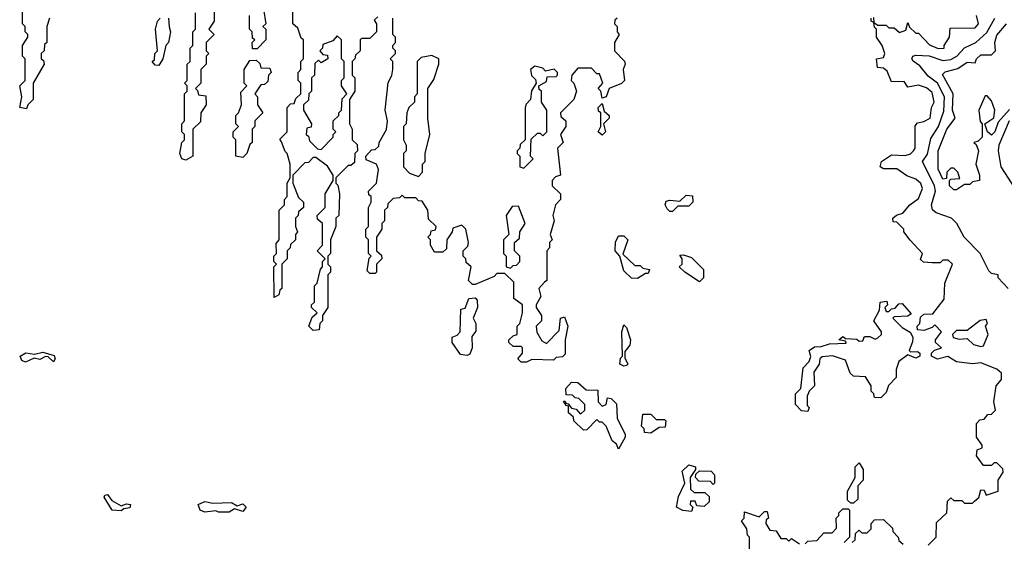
# Model space of a CAD drawing. Extents: x 2737310 to 2869991, y 870230 to 1012730.
# Tile 27 of 256: x 2808850 to 2812492, y 910459 to 912390. Entities that reach past the tile are written whole.
import ezdxf

# ---------------------------------------------------------------- set-up
doc = ezdxf.new("R2010")
doc.units = 0

msp = doc.modelspace()

# ---------------------------------------------------------------- linework, layer by layer
at = {"layer": '0CON02XD'}
for points in [[(2808960, 912395), (2808950, 912365), (2808950, 912305), (2808941.7, 912298.3), (2808940, 912275), (2808930, 912265), (2808930, 912245), (2808938.3, 912238.3), (2808940, 912225), (2808900, 912155), (2808900, 912095), (2808880, 912075), (2808875, 912060), (2808850, 912065), (2808857.5, 912105), (2808850, 912145), (2808870, 912165), (2808870, 912245), (2808860, 912255), (2808860, 912295), (2808880, 912325), (2808880, 912335), (2808870, 912345), (2808870, 912365), (2808860, 912375), (2808860, 912435)], [(2809570, 912425), (2809570, 912385), (2809550, 912355), (2809570, 912335), (2809540, 912305), (2809540, 912275), (2809550, 912265), (2809540, 912255), (2809540, 912225), (2809520, 912205), (2809520, 912155), (2809500, 912135), (2809508.3, 912128.3), (2809511.7, 912111.7), (2809538.3, 912108.3), (2809540, 912075), (2809520, 912045), (2809518.3, 912011.7), (2809490, 911985), (2809490, 911885), (2809465, 911870), (2809450, 911875), (2809442.5, 911895), (2809450, 911935), (2809460, 911945), (2809460, 911965), (2809450, 911975), (2809450, 912005), (2809460, 912015), (2809460, 912115), (2809470, 912125), (2809470, 912145), (2809460, 912155), (2809470, 912165), (2809470, 912225), (2809480, 912235), (2809480, 912285), (2809490, 912295), (2809490, 912345), (2809500, 912355), (2809500, 912415)], [(2809751.7, 912428.3), (2809760, 912375), (2809750, 912365), (2809760, 912355), (2809760, 912315), (2809728.3, 912281.7), (2809711.7, 912281.7), (2809710, 912305), (2809720, 912315), (2809711.7, 912321.7), (2809710, 912345), (2809700, 912355), (2809700, 912405)], [(2810175, 912400), (2810161.7, 912388.3), (2810170, 912375), (2810170, 912345), (2810145, 912320), (2810115, 912320), (2810110, 912315), (2810110, 912275), (2810091.7, 912258.3), (2810090, 912245), (2810080, 912235), (2810080, 912185), (2810090, 912175), (2810090, 912125), (2810070, 912095), (2810070, 912005), (2810080, 911985), (2810080, 911945), (2810098.3, 911928.3), (2810100, 911905), (2810090, 911895), (2810088.3, 911861.7), (2810075, 911850), (2810065, 911850), (2810020, 911805), (2810020, 911785), (2810027, 911777), (2810032.5, 911745), (2810030, 911665), (2810020, 911655), (2810020, 911625), (2810000, 911575), (2810000, 911525), (2809990, 911515), (2809990, 911485), (2810000, 911475), (2810000, 911455), (2809990, 911445), (2809990, 911325), (2809970, 911295), (2809970, 911275), (2809960, 911265), (2809958.3, 911241.7), (2809935, 911240), (2809920, 911255), (2809931.7, 911288.3), (2809950, 911305), (2809930, 911325), (2809930, 911335), (2809940, 911345), (2809940, 911405), (2809950, 911415), (2809963, 911467), (2809970, 911475), (2809970, 911495), (2809980, 911505), (2809950, 911535), (2809970, 911555), (2809970, 911635), (2809951.7, 911651.7), (2809950, 911665), (2809980, 911695), (2809980, 911745), (2810010, 911795), (2810010, 911815), (2809988.3, 911848.3), (2809945, 911880), (2809935, 911880), (2809918.3, 911861.7), (2809905, 911860), (2809860, 911815), (2809860, 911785), (2809881.7, 911731.7), (2809900, 911715), (2809900, 911695), (2809881.7, 911678.3), (2809880, 911665), (2809870, 911655), (2809870, 911625), (2809877.5, 911605), (2809870, 911595), (2809870, 911575), (2809851.7, 911558.3), (2809850, 911545), (2809840, 911535), (2809840, 911505), (2809820, 911485), (2809820, 911395), (2809811.7, 911388.3), (2809808.3, 911371.7), (2809791.7, 911361.7), (2809790, 911475), (2809800, 911485), (2809790, 911495), (2809790, 911515), (2809800, 911525), (2809798.3, 911561.7), (2809810, 911575), (2809810, 911685), (2809830, 911705), (2809830, 911725), (2809840, 911735), (2809840, 911785), (2809850, 911805), (2809850, 911855), (2809840, 911895), (2809831.7, 911901.7), (2809818.3, 911938.3), (2809811.7, 911948.3), (2809840, 911975), (2809840, 912065), (2809851.7, 912078.3), (2809865, 912080), (2809871.7, 912098.3), (2809890, 912115), (2809890, 912155), (2809880, 912165), (2809880, 912195), (2809890, 912205), (2809890, 912235), (2809900, 912245), (2809900, 912315), (2809891.7, 912321.7), (2809878.3, 912358.3), (2809860, 912375), (2809860, 912425)], [(2809400, 912395), (2809403, 912363), (2809407.5, 912345), (2809400, 912305), (2809390, 912295), (2809380, 912245), (2809365, 912220), (2809351.7, 912221.7), (2809340, 912235), (2809348.3, 912241.7), (2809350, 912265), (2809360, 912275), (2809352.5, 912355), (2809360, 912385), (2809370, 912395)], [(2811060, 912395), (2811051.7, 912388.3), (2811050, 912375), (2811060, 912365), (2811060, 912345), (2811067.5, 912335), (2811050, 912305), (2811050, 912275), (2811087, 912237), (2811090, 912225), (2811082.5, 912205), (2811087.5, 912165), (2811076.2, 912153.8), (2811030, 912135), (2811020, 912105), (2811005, 912100), (2811000, 912125), (2810990, 912135), (2811007.5, 912155), (2810995, 912190), (2810985, 912190), (2810965, 912210), (2810915, 912210), (2810892.5, 912185), (2810890, 912165), (2810900, 912155), (2810910, 912125), (2810900, 912095), (2810850, 912045), (2810851.7, 912031.7), (2810870, 912015), (2810870, 911995), (2810850, 911965), (2810860, 911935), (2810840, 911915), (2810850, 911815), (2810831.7, 911808.3), (2810820, 911795), (2810820, 911775), (2810850, 911745), (2810850, 911725), (2810832.5, 911705), (2810822.5, 911665), (2810827.5, 911645), (2810812.5, 911595), (2810820, 911575), (2810810, 911565), (2810810, 911545), (2810800, 911535), (2810800, 911425), (2810791.7, 911418.3), (2810770, 911395), (2810777.5, 911365), (2810760, 911335), (2810760, 911325), (2810780, 911295), (2810780, 911275), (2810760, 911255), (2810763, 911233), (2810781.7, 911201.7), (2810798.3, 911191.7), (2810845, 911240), (2810850, 911285), (2810865, 911290), (2810877.5, 911255), (2810867.5, 911205), (2810867.5, 911152.5), (2810858.3, 911141.7), (2810835, 911140), (2810825, 911130), (2810745, 911132.5), (2810725, 911122.5), (2810705, 911122.5), (2810692.5, 911135), (2810710, 911155), (2810710, 911175), (2810705, 911180), (2810675, 911180), (2810660, 911195), (2810660, 911205), (2810675, 911220), (2810690, 911225), (2810690, 911255), (2810700, 911265), (2810710, 911305), (2810710, 911335), (2810678.3, 911358.3), (2810678.3, 911418.3), (2810645, 911450), (2810615, 911450), (2810605, 911440), (2810535, 911410), (2810525, 911410), (2810510, 911425), (2810520, 911475), (2810501.7, 911491.7), (2810500, 911505), (2810490, 911515), (2810490, 911535), (2810508.3, 911551.7), (2810510, 911565), (2810500, 911615), (2810485, 911630), (2810451.7, 911618.3), (2810450, 911605), (2810430, 911575), (2810428.3, 911541.7), (2810415, 911530), (2810385, 911530), (2810370, 911555), (2810370, 911575), (2810360, 911585), (2810370, 911595), (2810371.7, 911608.3), (2810388.3, 911611.7), (2810390, 911625), (2810361.7, 911651.7), (2810360, 911685), (2810338.3, 911718.3), (2810325, 911720), (2810315, 911730), (2810275, 911730), (2810265, 911740), (2810255, 911730), (2810231.7, 911728.3), (2810211.7, 911708.3), (2810210, 911695), (2810200, 911685), (2810200, 911645), (2810190, 911635), (2810190, 911615), (2810170, 911585), (2810170, 911535), (2810188.3, 911518.3), (2810190, 911505), (2810170, 911485), (2810170, 911455), (2810165, 911450), (2810145, 911450), (2810135, 911460), (2810143, 911507), (2810150, 911515), (2810140, 911525), (2810140, 911575), (2810130, 911585), (2810130, 911615), (2810140, 911625), (2810140, 911695), (2810150, 911715), (2810150, 911735), (2810141.7, 911741.7), (2810140, 911755), (2810170, 911785), (2810177.5, 911835), (2810170, 911855), (2810131.7, 911871.7), (2810130, 911885), (2810151.7, 911908.3), (2810165, 911910), (2810178.3, 911921.7), (2810180, 911935), (2810207, 911983), (2810210, 912015), (2810202.5, 912055), (2810213, 912157)], [(2810213, 912157), (2810227, 912183), (2810230, 912205), (2810230, 912235), (2810220, 912245), (2810240, 912265), (2810240, 912275), (2810230, 912285), (2810230, 912295), (2810240, 912305), (2810240, 912325), (2810230, 912335), (2810230, 912395)], [(2812205, 912137.5), (2812175, 912147.5), (2812135, 912140), (2812121.7, 912161.7), (2812075, 912160), (2812059.3, 912199.3), (2812045, 912210), (2812023.6, 912213.6), (2812020, 912245), (2812045, 912250), (2812050, 912265), (2812040, 912295), (2812020, 912325), (2812020, 912355), (2812011.7, 912361.7), (2812010, 912380), (2812000, 912385), (2812000, 912395)], [(2812008.3, 912398.3), (2812010, 912380), (2812025, 912370), (2812055, 912370), (2812065, 912360), (2812085, 912360), (2812105, 912342.5), (2812128.3, 912351.7), (2812135, 912380), (2812141.7, 912361.7), (2812165, 912340), (2812175, 912340), (2812215, 912297.5), (2812247, 912283), (2812270, 912285), (2812270, 912295), (2812290, 912325), (2812291.7, 912358.3), (2812385, 912360), (2812396.7, 912375), (2812390, 912405)], [(2812506.7, 911395), (2812470, 911435), (2812470, 911445), (2812445, 911450), (2812435, 911460), (2812403.3, 911525), (2812343.3, 911585), (2812316.1, 911636.1), (2812297.5, 911655), (2812240, 911675), (2812226.4, 911686.4), (2812223.3, 911705), (2812238, 911755), (2812234.2, 911775), (2812190, 911865), (2812208.1, 911891.9), (2812220.7, 911950.7), (2812248.6, 911995), (2812268.3, 912051.7), (2812271.4, 912105), (2812245.4, 912155.4), (2812210.7, 912180.7), (2812179.5, 912219.5), (2812155, 912236.7), (2812150, 912245), (2812153.8, 912255), (2812165, 912259.2), (2812214.2, 912255.8), (2812265, 912239.2), (2812295, 912242), (2812316.2, 912255), (2812345, 912286.2), (2812386.7, 912305), (2812427.9, 912342.1), (2812457.5, 912395)], [(2812315, 911760), (2812305, 911760), (2812290, 911775), (2812290, 911795), (2812295, 911800), (2812328.3, 911801.7), (2812320, 911825), (2812305, 911840), (2812295, 911840), (2812280, 911825), (2812278.3, 911801.7), (2812265, 911800), (2812247, 911837), (2812247.5, 911905), (2812280, 911985), (2812310, 912025), (2812300, 912055), (2812303.3, 912115), (2812263.3, 912186.7), (2812273.6, 912196.4), (2812320.7, 912209.3), (2812355, 912232.5), (2812385, 912230), (2812390, 912245), (2812405, 912260), (2812445, 912260), (2812460, 912275), (2812457.5, 912305), (2812465, 912332.5), (2812500, 912375)], [(2809965, 911910), (2810010, 911955), (2810010, 911965), (2810020, 911975), (2810010, 911985), (2810010, 912015), (2810030, 912035), (2810030, 912045), (2810040, 912055), (2810043, 912097), (2810060, 912115), (2810040, 912145), (2810040, 912165), (2810050, 912175), (2810050, 912235), (2810040, 912245), (2810040, 912315), (2810025, 912330), (2810008.3, 912311.7), (2809971.7, 912298.3), (2809970, 912285), (2809960, 912275), (2809971.7, 912261.7), (2809988.3, 912258.3), (2809990, 912245), (2809965, 912230), (2809955, 912240), (2809941.7, 912228.3), (2809940, 912185), (2809930, 912175), (2809930, 912125), (2809920, 912115), (2809918.3, 912091.7), (2809900, 912075), (2809900, 912055), (2809930, 912005), (2809928.3, 911991.7), (2809911.7, 911988.3), (2809910, 911965), (2809918.3, 911958.3), (2809921.7, 911941.7), (2809951.7, 911911.7), (2809965, 911910)], [(2809675, 911880), (2809650, 911885), (2809650, 911945), (2809640, 911955), (2809640, 911975), (2809660, 911995), (2809650, 912005), (2809650, 912035), (2809660, 912045), (2809670, 912075), (2809668.3, 912121.7), (2809690, 912145), (2809680, 912155), (2809680, 912205), (2809701.7, 912238.3), (2809725, 912240), (2809738.3, 912228.3), (2809741.7, 912211.7), (2809775, 912210), (2809780, 912195), (2809770, 912185), (2809768.3, 912161.7), (2809755, 912150), (2809741.7, 912148.3), (2809720, 912115), (2809730, 912105), (2809730, 912075), (2809750, 912045), (2809720, 912015), (2809720, 911995), (2809710, 911985), (2809710, 911935), (2809701.7, 911928.3), (2809690, 911895), (2809675, 911880)], [(2810325, 911810), (2810340, 911825), (2810340, 911855), (2810350, 911865), (2810350, 911895), (2810367.5, 911965), (2810360, 912025), (2810360, 912135), (2810381.7, 912168.3), (2810400, 912225), (2810400, 912245), (2810375, 912257.5), (2810335, 912250), (2810320, 912235), (2810320, 912115), (2810310, 912105), (2810310, 912085), (2810290, 912065), (2810282.5, 912045), (2810280, 912005), (2810270, 911995), (2810270, 911945), (2810280, 911925), (2810280, 911905), (2810270, 911895), (2810270, 911845), (2810291.7, 911821.7), (2810325, 911810)], [(2810715, 911840), (2810750, 911875), (2810740, 911885), (2810741.7, 911948.3), (2810765, 911970), (2810775, 911970), (2810785, 911960), (2810800, 911975), (2810800, 912055), (2810780, 912085), (2810780, 912125), (2810771.7, 912131.7), (2810770, 912145), (2810798.3, 912161.7), (2810801.7, 912178.3), (2810835, 912180), (2810840, 912185), (2810840, 912195), (2810827, 912207), (2810795, 912200), (2810785, 912210), (2810755, 912217.5), (2810740, 912205), (2810743, 912183), (2810758.3, 912168.3), (2810760, 912155), (2810743, 912127), (2810740, 912095), (2810723, 912077), (2810720, 912065), (2810720, 911945), (2810701.7, 911928.3), (2810700, 911915), (2810690, 911905), (2810690, 911895), (2810700, 911885), (2810700, 911845), (2810715, 911840)], [(2812210, 910445), (2812240, 910475), (2812241.7, 910528.3), (2812280, 910565), (2812281.7, 910608.3), (2812295, 910620), (2812305, 910610), (2812335, 910610), (2812345, 910600), (2812375, 910600), (2812381.7, 910608.3), (2812398.3, 910621.7), (2812405, 910650), (2812418.3, 910648.3), (2812425, 910630), (2812470, 910645), (2812470, 910685), (2812487.5, 910715), (2812487, 910727), (2812465, 910750), (2812455, 910750), (2812445, 910740), (2812415, 910740), (2812390, 910775), (2812391.7, 910798.3), (2812410, 910805), (2812410, 910815), (2812390, 910845), (2812390, 910895), (2812401.7, 910908.3), (2812418.3, 910911.7), (2812431.7, 910928.3), (2812445, 910930), (2812460, 910945), (2812453.3, 910975), (2812462.5, 911035), (2812481.7, 911058.3), (2812481.7, 911081.7), (2812465, 911096.7), (2812405, 911120), (2812375, 911116.7), (2812315, 911123.3), (2812283, 911143), (2812245, 911134), (2812222.5, 911145), (2812222.5, 911155), (2812233.6, 911166.4), (2812260, 911175), (2812237.5, 911195), (2812237.5, 911205), (2812260, 911235), (2812235, 911260), (2812225, 911250), (2812195, 911240), (2812171.7, 911241.7), (2812170, 911255), (2812180, 911265), (2812181.7, 911288.3), (2812195, 911300), (2812228.3, 911301.7), (2812270, 911355), (2812272.5, 911415), (2812300, 911485), (2812285, 911500), (2812265, 911500), (2812255, 911490), (2812225, 911490), (2812193, 911493), (2812181.7, 911501.7), (2812190, 911525), (2812143.6, 911573.6), (2812120, 911605), (2812120, 911615), (2812095, 911640), (2812081.7, 911641.7), (2812080, 911655), (2812093, 911667), (2812116.4, 911673.6), (2812142.5, 911705), (2812175, 911727.5), (2812190, 911765), (2812183.6, 911783.6), (2812165, 911800), (2812131.7, 911811.7), (2812095, 911837.5), (2812045, 911837.5), (2812032.5, 911845), (2812037.5, 911865), (2812075, 911890), (2812125, 911887.5), (2812145, 911893.3), (2812156.7, 911905), (2812162.5, 911915), (2812163, 911997), (2812171.7, 912008.3), (2812195, 912012.5), (2812217.5, 912025), (2812222.5, 912065), (2812232.5, 912085), (2812225, 912120), (2812205, 912137.5)], [(2812512, 912058), (2812469.3, 912010.7), (2812456.7, 911975), (2812445, 911962.5), (2812430, 911975), (2812420, 912005), (2812453.6, 912026.4), (2812456.7, 912055), (2812445, 912090), (2812428.3, 912108.3), (2812421.7, 912108.3), (2812397.5, 912055), (2812403, 912013), (2812410, 912005), (2812410, 911955), (2812395, 911940), (2812380, 911935), (2812388.3, 911928.3), (2812396.7, 911905), (2812387.5, 911855), (2812400, 911815), (2812400, 911795), (2812375, 911790), (2812365, 911780), (2812345, 911780), (2812315, 911760)], [(2811005, 911962.5), (2810990, 911975), (2811000, 911995), (2811000, 912045), (2810991.7, 912051.7), (2810990, 912065), (2811005, 912080), (2811011.7, 912051.7), (2811030, 912035), (2811030, 912025), (2811010, 912005), (2811017.5, 911975), (2811005, 911962.5)], [(2812510.6, 912015), (2812472.5, 911925), (2812469.2, 911905), (2812479.2, 911845), (2812530.8, 911765)], [(2811265, 911680), (2811255, 911680), (2811245, 911690), (2811237.5, 911705), (2811241.7, 911718.3), (2811255, 911722.5), (2811291.7, 911718.3), (2811315, 911740), (2811338.3, 911738.3), (2811340, 911715), (2811325, 911700), (2811285, 911700), (2811265, 911680)], [(2810665, 911470), (2810675, 911480), (2810688.3, 911481.7), (2810700, 911495), (2810700, 911515), (2810680, 911535), (2810680, 911565), (2810698.3, 911581.7), (2810700, 911605), (2810720, 911635), (2810695, 911700), (2810671.7, 911698.3), (2810650, 911665), (2810660, 911595), (2810640, 911575), (2810640, 911525), (2810650, 911515), (2810650, 911475), (2810665, 911470)], [(2811135, 911432.5), (2811113, 911433), (2811085, 911460), (2811070, 911515), (2811052.5, 911535), (2811053.6, 911566.4), (2811065, 911590), (2811085, 911590), (2811100, 911575), (2811081.7, 911521.7), (2811125, 911480), (2811145, 911480), (2811155, 911470), (2811180, 911465), (2811175, 911450), (2811165, 911450), (2811135, 911432.5)], [(2811365, 911420), (2811310, 911455), (2811290, 911475), (2811300, 911485), (2811300, 911505), (2811291.7, 911518.3), (2811305, 911520), (2811335, 911510), (2811380, 911465), (2811380, 911435), (2811365, 911420)], [(2810505, 911146.7), (2810480.7, 911150.7), (2810450, 911195), (2810450, 911215), (2810468.3, 911221.7), (2810480, 911235), (2810481.7, 911318.3), (2810498.3, 911321.7), (2810511.7, 911358.3), (2810535, 911360), (2810541.7, 911351.7), (2810543.3, 911325), (2810527.5, 911285), (2810537.5, 911265), (2810537, 911237), (2810523, 911217), (2810523.3, 911175), (2810515, 911152.5), (2810505, 911146.7)], [(2811765, 910940), (2811741.7, 910941.7), (2811720, 910965), (2811720, 911005), (2811740, 911025), (2811748.3, 911101.7), (2811770, 911125), (2811777, 911143), (2811770, 911165), (2811790.7, 911179.3), (2811815, 911180), (2811845, 911190), (2811907, 911193), (2811905, 911200), (2811880, 911205), (2811895, 911217.5), (2811905, 911210), (2811947, 911207), (2811955, 911200), (2811968.3, 911201.7), (2811975, 911217.5), (2811995, 911217.5), (2812015, 911207.5), (2812025, 911212.5), (2812037.5, 911225), (2812037.5, 911235), (2812010, 911275), (2812030, 911315), (2812032.5, 911345), (2812058.3, 911348.3), (2812060, 911335), (2812050, 911325), (2812055, 911310), (2812065, 911310), (2812075, 911320), (2812088.3, 911321.7), (2812101.7, 911338.3), (2812115, 911340), (2812148.3, 911301.7), (2812135, 911292.5), (2812085, 911290), (2812080, 911285), (2812115, 911250), (2812143.6, 911233.6), (2812153.3, 911215), (2812153, 911197), (2812140, 911165), (2812145, 911160), (2812171.7, 911161.7), (2812180, 911155), (2812180, 911145), (2812165, 911137.5), (2812135, 911150), (2812102.5, 911125), (2812092.5, 911095), (2812092.5, 911065), (2812063.6, 911036.4), (2812055, 911010), (2812035, 910990), (2812011.7, 910991.7), (2812010, 911005), (2812000, 911015), (2812000, 911035), (2811978.3, 911068.3), (2811935, 911070), (2811921.7, 911081.7), (2811905, 911130), (2811856.1, 911146.1), (2811818.3, 911141.7), (2811810, 911135), (2811807.5, 911115), (2811787.5, 911085), (2811790, 911035), (2811770, 911015), (2811763, 910997), (2811762.5, 910962.5), (2811770, 910955), (2811765, 910940)], [(2811085, 911107.5), (2811070, 911115), (2811073, 911137), (2811080, 911145), (2811077.5, 911235), (2811085, 911260), (2811095, 911250), (2811110, 911205), (2811107.5, 911185), (2811088.3, 911161.7), (2811088.3, 911138.3), (2811100, 911115), (2811095, 911110), (2811085, 911107.5)], [(2812405, 911180), (2812415, 911182.5), (2812432.5, 911225), (2812422.5, 911255), (2812430, 911265), (2812425, 911280), (2812403, 911277), (2812355, 911240), (2812315, 911240), (2812300, 911225), (2812303.6, 911213.6), (2812325, 911207.5), (2812355, 911210), (2812378.3, 911188.3), (2812405, 911180)], [(2808871.7, 911121.7), (2808858, 911128), (2808851.2, 911145), (2808872.7, 911157.3), (2808905, 911152.5), (2808935, 911158.8), (2808977, 911147), (2808981.2, 911135), (2808975, 911123.3), (2808955, 911142.5), (2808945, 911143.3), (2808925, 911132), (2808903, 911137), (2808871.7, 911121.7)], [(2811065, 910800), (2811058.3, 910818.3), (2811041.7, 910831.7), (2811020, 910885), (2811005, 910900), (2810995, 910900), (2810985, 910910), (2810948.3, 910871.7), (2810935, 910870), (2810900, 910905), (2810898.3, 910918.3), (2810880, 910935), (2810880, 910960), (2810871.7, 910961.7), (2810861.7, 910978.3), (2810868.3, 910978.3), (2810870, 910970), (2810878.3, 910968.3), (2810891.7, 910951.7), (2810908.3, 910948.3), (2810925, 910930), (2810940, 910945), (2810940, 910965), (2810918.3, 910988.3), (2810905, 910990), (2810895, 911000), (2810871.7, 911001.7), (2810870, 911025), (2810891.7, 911048.3), (2810915, 911047.5), (2810945, 911020), (2810988.3, 911018.3), (2810990, 910975), (2811005, 910960), (2811020, 910965), (2811025, 910990), (2811038.3, 910988.3), (2811058.3, 910968.3), (2811060, 910915), (2811090, 910855), (2811090, 910845), (2811065, 910800)], [(2811185, 910860), (2811161.7, 910861.7), (2811160, 910875), (2811150, 910885), (2811155, 910930), (2811185, 910930), (2811205, 910910), (2811235, 910910), (2811240, 910905), (2811238.3, 910881.7), (2811215, 910880), (2811185, 910860)], [(2811935, 910600), (2811925, 910600), (2811911.7, 910611.7), (2811912.5, 910645), (2811940, 910695), (2811940, 910735), (2811955, 910750), (2811970, 910725), (2811970, 910685), (2811950, 910665), (2811950, 910615), (2811935, 910600)], [(2811335, 910570), (2811303, 910573), (2811280, 910585), (2811287.5, 910625), (2811310, 910675), (2811300.7, 910719.3), (2811325, 910742.5), (2811350, 910735), (2811350, 910725), (2811330, 910695), (2811331.7, 910651.7), (2811345, 910640), (2811385, 910640), (2811400, 910625), (2811400, 910605), (2811381.7, 910588.3), (2811355, 910590), (2811348.3, 910608.3), (2811331.7, 910608.3), (2811330, 910595), (2811340, 910585), (2811335, 910570)], [(2811415, 910670), (2811405, 910680), (2811361.7, 910681.7), (2811350, 910695), (2811351.7, 910708.3), (2811365, 910720), (2811408.3, 910718.3), (2811420, 910705), (2811420, 910675), (2811415, 910670)], [(2809225, 910572.5), (2809192.5, 910575), (2809163, 910623), (2809165, 910630), (2809175, 910632.5), (2809190.7, 910610.7), (2809225, 910590), (2809245, 910597.5), (2809260, 910595), (2809257, 910583), (2809235, 910580), (2809225, 910572.5)], [(2809625, 910566.7), (2809585, 910566.7), (2809575, 910572.5), (2809535, 910567.5), (2809517.5, 910575), (2809510, 910595), (2809535, 910606.7), (2809565, 910600), (2809633, 910603), (2809655, 910590), (2809675, 910597.5), (2809687.5, 910585), (2809675, 910570), (2809645, 910580), (2809625, 910566.7)], [(2811550, 910395), (2811550, 910475), (2811541.7, 910481.7), (2811540, 910505), (2811520, 910535), (2811530, 910545), (2811531.7, 910568.3), (2811585, 910550), (2811605, 910570), (2811615, 910570), (2811620, 910545), (2811611.7, 910538.3), (2811610, 910525), (2811625, 910500), (2811648.3, 910498.3), (2811665, 910470), (2811685, 910470), (2811695, 910460), (2811705, 910470), (2811735, 910450)], [(2811755, 910450), (2811765, 910460), (2811798.3, 910461.7), (2811825, 910490), (2811855, 910490), (2811871.7, 910508.3), (2811870, 910545), (2811880, 910555), (2811880, 910565), (2811895, 910580), (2811915, 910580), (2811920, 910575), (2811920, 910475), (2811900, 910455)], [(2811930, 910455), (2811940, 910465), (2811941.7, 910488.3), (2811955, 910500), (2811965, 910490), (2811985, 910490), (2812000, 910505), (2812000, 910525), (2812011.7, 910538.3), (2812045, 910540), (2812078.3, 910508.3), (2812080, 910495), (2812100, 910475), (2812101.7, 910461.7), (2812118.3, 910448.3)]]:
    msp.add_lwpolyline(points, dxfattribs=at)

doc.saveas('drawing.dxf')
